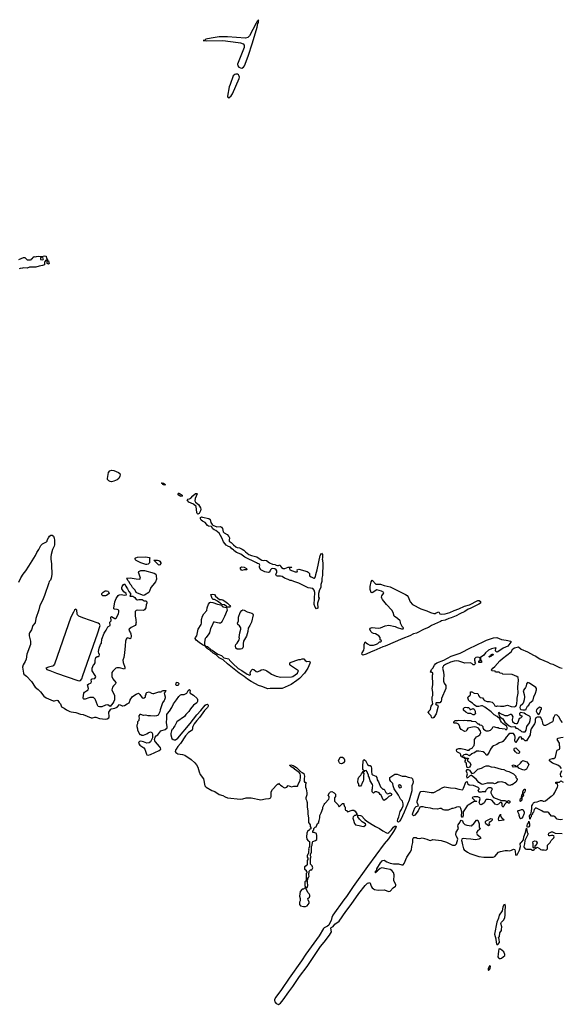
# Model space of a CAD drawing. Header units: inches. Extents: x 2386215 to 2556187, y 580866 to 760840.
# Tile 151 of 203: x 2474864 to 2483998, y 684868 to 701459. Entities that reach past the tile are written whole.
import ezdxf

# ---------------------------------------------------------------- set-up
doc = ezdxf.new("R2010")
doc.units = ezdxf.units.IN
doc.header["$MEASUREMENT"] = 0
for name, color, linetype in [('C4678', 7, 'Continuous'), ('C4679', 7, 'Continuous'), ('C4688', 7, 'Continuous'), ('C4689', 7, 'Continuous'), ('C4770', 7, 'Continuous')]:
    doc.layers.add(name, color=color, linetype=linetype)

msp = doc.modelspace()

# ---------------------------------------------------------------- linework, layer by layer
at = {"layer": 'C4678', "color": 5, "elevation": 20}
for points in [[(2475387, 690000), (2475430, 689983), (2475450, 689981), (2475490, 689995), (2475509, 689989), (2475530, 689954), (2475553, 689930), (2475570, 689883), (2475617, 689857), (2475653, 689830), (2475710, 689801), (2475730, 689794), (2475810, 689783), (2475890, 689760), (2475934, 689754), (2476070, 689694), (2476090, 689694), (2476130, 689707), (2476150, 689707), (2476210, 689682), (2476310, 689675), (2476340, 689680), (2476367, 689693), (2476375, 689715), (2476370, 689790), (2476401, 689839), (2476412, 689848), (2476470, 689860), (2476506, 689874), (2476550, 689918), (2476570, 689911), (2476590, 689896), (2476603, 689897), (2476630, 689905), (2476678, 689930), (2476708, 689950), (2476725, 689995), (2476728, 690000)], [(2476462, 690000), (2476452, 689968), (2476438, 689942), (2476390, 689888), (2476350, 689916), (2476310, 689910), (2476250, 689882), (2476210, 689879), (2476190, 689887), (2476174, 689910), (2476142, 690000)], [(2477304, 690000), (2477299, 689990), (2477273, 689947), (2477232, 689830), (2477226, 689794), (2477197, 689743), (2477187, 689733), (2477173, 689727), (2477134, 689726), (2477068, 689732), (2477030, 689729), (2476990, 689739), (2476950, 689737), (2476910, 689749), (2476891, 689749), (2476871, 689730), (2476871, 689710), (2476878, 689690), (2476872, 689670), (2476872, 689648), (2476854, 689630), (2476853, 689593), (2476842, 689570), (2476842, 689550), (2476852, 689510), (2476852, 689490), (2476890, 689414), (2476910, 689414), (2476924, 689404), (2476950, 689402), (2477010, 689425), (2477030, 689442), (2477070, 689458), (2477091, 689451), (2477104, 689424), (2477106, 689370), (2477102, 689358), (2477070, 689290), (2477050, 689276), (2477010, 689268), (2476950, 689291), (2476910, 689300), (2476884, 689296), (2476874, 689286), (2476870, 689270), (2476877, 689250), (2476890, 689235), (2476959, 689190), (2476974, 689170), (2477002, 689082), (2477010, 689071), (2477030, 689065), (2477070, 689076), (2477215, 689145), (2477242, 689170), (2477239, 689190), (2477225, 689210), (2477153, 689290), (2477143, 689310), (2477139, 689330), (2477148, 689370), (2477164, 689390), (2477192, 689410), (2477244, 689476), (2477320, 689500), (2477353, 689527), (2477353, 689547), (2477338, 689610), (2477346, 689690), (2477345, 689750), (2477356, 689770), (2477393, 689807), (2477433, 689867), (2477459, 689930), (2477508, 690000)], [(2477865, 690000), (2477865, 689970), (2477853, 689947), (2477797, 689910), (2477745, 689850), (2477716, 689804), (2477666, 689754), (2477641, 689719), (2477516, 689630), (2477481, 689559), (2477459, 689530), (2477451, 689510), (2477438, 689502), (2477424, 689476), (2477413, 689430), (2477414, 689410), (2477433, 689350), (2477450, 689330), (2477470, 689324), (2477490, 689327), (2477530, 689352), (2477739, 689601), (2477850, 689745), (2477919, 689821), (2477990, 689907), (2478010, 689923), (2478030, 689926), (2478039, 689919), (2478044, 689910), (2478044, 689890), (2478030, 689870), (2477981, 689819), (2477897, 689703), (2477849, 689651), (2477806, 689594), (2477784, 689550), (2477779, 689530), (2477781, 689510), (2477771, 689490), (2477710, 689447), (2477660, 689390), (2477577, 689263), (2477530, 689210), (2477502, 689170), (2477492, 689150), (2477489, 689130), (2477499, 689110), (2477531, 689090), (2477610, 689078), (2477650, 689064), (2477756, 688996), (2477820, 688940), (2477845, 688905), (2477866, 688866), (2477890, 688785), (2477910, 688742), (2477962, 688670), (2477987, 688550), (2478008, 688530), (2478107, 688470), (2478155, 688455), (2478230, 688406), (2478290, 688387), (2478330, 688364), (2478370, 688349), (2478590, 688326), (2478629, 688330), (2478685, 688345), (2478770, 688348), (2478930, 688313), (2479010, 688332), (2479070, 688338), (2479098, 688350), (2479108, 688370), (2479108, 688450), (2479128, 688490), (2479207, 688573), (2479222, 688578), (2479230, 688594), (2479238, 688578), (2479250, 688574), (2479260, 688560), (2479290, 688542), (2479306, 688526), (2479330, 688518), (2479350, 688521), (2479368, 688530), (2479390, 688554), (2479450, 688531), (2479490, 688545), (2479550, 688542), (2479555, 688550), (2479560, 688580), (2479583, 688617), (2479593, 688647), (2479601, 688690), (2479600, 688730), (2479593, 688753), (2479577, 688777), (2479501, 688830), (2479497, 688837), (2479444, 688870), (2479422, 688890), (2479422, 688898), (2479438, 688902), (2479474, 688894), (2479530, 688861), (2479605, 688785), (2479630, 688776), (2479655, 688755), (2479667, 688710), (2479661, 688670), (2479664, 688624), (2479670, 688614), (2479690, 688614), (2479692, 688610), (2479692, 688588), (2479682, 688570), (2479682, 688530), (2479697, 688497), (2479705, 688430), (2479704, 688396), (2479692, 688350), (2479692, 688330), (2479702, 688310), (2479704, 688284), (2479712, 688270), (2479712, 688190), (2479722, 688130), (2479722, 688070), (2479734, 688010), (2479734, 687930), (2479752, 687912), (2479762, 687890), (2479762, 687862), (2479774, 687850), (2479773, 687827), (2479758, 687822), (2479754, 687810), (2479720, 687780), (2479711, 687769), (2479706, 687750), (2479703, 687690), (2479706, 687650), (2479730, 687622), (2479754, 687610), (2479754, 687530), (2479744, 687516), (2479734, 687490), (2479742, 687470), (2479734, 687450), (2479734, 687410), (2479724, 687396), (2479714, 687370), (2479714, 687350), (2479722, 687330), (2479722, 687310), (2479714, 687290), (2479714, 687226), (2479710, 687226), (2479697, 687203), (2479670, 687186), (2479665, 687165), (2479666, 687146), (2479694, 687130), (2479694, 687110), (2479714, 687090), (2479694, 687070), (2479694, 686970), (2479698, 686958), (2479710, 686954), (2479726, 686970), (2479726, 686990), (2479736, 687004), (2479746, 687030), (2479738, 687050), (2479738, 687070), (2479746, 687090), (2479747, 687113), (2479768, 687132), (2479790, 687134), (2479809, 687170), (2479799, 687199), (2479766, 687230), (2479766, 687330), (2479778, 687350), (2479766, 687370), (2479766, 687390), (2479776, 687404), (2479786, 687430), (2479786, 687530), (2479798, 687550), (2479800, 687600), (2479807, 687613), (2479853, 687627), (2479873, 687647), (2479877, 687663), (2479877, 687710), (2479870, 687746), (2479830, 687766), (2479810, 687766), (2479806, 687770), (2479806, 687790), (2479826, 687810), (2479826, 687830), (2479850, 687854), (2479862, 687858), (2479887, 687913), (2479907, 687933), (2479907, 687947), (2479916, 687964), (2479918, 687990), (2479926, 688010), (2479928, 688050), (2479950, 688094), (2479978, 688170), (2479978, 688190), (2480000, 688234)], [(2480000, 686156), (2479990, 686148), (2479917, 686023), (2479690, 685711), (2479619, 685601), (2479408, 685310), (2479280, 685120), (2479185, 684990), (2479163, 684950), (2479160, 684930), (2479165, 684910), (2479190, 684884), (2479217, 684870), (2479230, 684868), (2479265, 684890), (2479310, 684943), (2479401, 685079), (2479470, 685170), (2479583, 685337), (2479712, 685508), (2479940, 685840), (2480000, 685917)]]:
    msp.add_lwpolyline(points, dxfattribs=at)
for points in [[(2479710, 686946), (2479690, 686946), (2479674, 686930), (2479674, 686870), (2479682, 686842), (2479690, 686834), (2479710, 686834), (2479726, 686870), (2479726, 686890), (2479718, 686910), (2479716, 686936)], [(2479690, 686826), (2479670, 686826), (2479652, 686808), (2479630, 686808), (2479596, 686770), (2479583, 686690), (2479592, 686650), (2479592, 686610), (2479582, 686590), (2479582, 686550), (2479602, 686530), (2479650, 686515), (2479683, 686517), (2479710, 686525), (2479748, 686570), (2479748, 686590), (2479728, 686630), (2479726, 686650), (2479750, 686674), (2479758, 686690), (2479758, 686710), (2479748, 686728), (2479728, 686748), (2479698, 686810), (2479698, 686818)]]:
    msp.add_lwpolyline(points, close=True, dxfattribs=at)
at = {"layer": 'C4679', "color": 5, "elevation": 20}
for points in [[(2474850, 697421), (2474930, 697451), (2474950, 697451), (2474993, 697413), (2475047, 697413), (2475062, 697418), (2475066, 697430), (2475082, 697438), (2475086, 697450), (2475106, 697470), (2475138, 697462), (2475150, 697471), (2475190, 697474), (2475230, 697471), (2475290, 697478), (2475310, 697472), (2475314, 697434), (2475330, 697432), (2475338, 697398), (2475350, 697394), (2475357, 697370), (2475361, 697350), (2475350, 697341), (2475326, 697350), (2475326, 697390), (2475322, 697402), (2475310, 697406), (2475298, 697402), (2475293, 697387), (2475282, 697378), (2475282, 697330), (2475250, 697315), (2475193, 697307), (2475134, 697290), (2475030, 697290), (2474990, 697270), (2474930, 697276), (2474910, 697270), (2474870, 697269), (2474856, 697264)], [(2474850, 691984), (2474884, 692056), (2474922, 692118), (2474970, 692170), (2475021, 692250), (2475044, 692296), (2475130, 692430), (2475156, 692484), (2475190, 692530), (2475221, 692599), (2475250, 692627), (2475317, 692663), (2475327, 692673), (2475330, 692691), (2475350, 692731), (2475370, 692757), (2475390, 692771), (2475411, 692771), (2475434, 692754), (2475445, 692725), (2475450, 692690), (2475449, 692610), (2475447, 692590), (2475420, 692530), (2475397, 692450), (2475391, 692410), (2475390, 692370), (2475400, 692290), (2475403, 692210), (2475409, 692170), (2475407, 692113), (2475397, 692050), (2475384, 692016), (2475363, 691990), (2475354, 691970), (2475284, 691756), (2475248, 691672), (2475204, 691590), (2475186, 691514), (2475135, 691370), (2475123, 691297), (2475087, 691250), (2475061, 691179), (2475030, 691130), (2475024, 691110), (2475025, 691075), (2475046, 690990), (2475044, 690930), (2474985, 690770), (2474975, 690685), (2474957, 690643), (2474923, 690590), (2474913, 690550), (2474928, 690450), (2474937, 690430), (2474977, 690397), (2475066, 690306), (2475127, 690210), (2475174, 690174), (2475213, 690133), (2475270, 690058), (2475310, 690030), (2475387, 690000)], [(2476142, 690000), (2476138, 690010), (2476110, 690037), (2476050, 690036), (2476028, 690032), (2475970, 690010), (2475946, 690010), (2475938, 690018), (2475937, 690030), (2475946, 690110), (2475958, 690130), (2475992, 690148), (2476021, 690170), (2476026, 690190), (2476008, 690250), (2476029, 690270), (2476061, 690279), (2476072, 690288), (2476076, 690310), (2476069, 690331), (2476074, 690346), (2476087, 690353), (2476130, 690361), (2476145, 690375), (2476149, 690390), (2476139, 690410), (2476088, 690490), (2476084, 690510), (2476088, 690530), (2476110, 690586), (2476123, 690597), (2476138, 690622), (2476136, 690670), (2476150, 690711), (2476170, 690727), (2476193, 690727), (2476207, 690733), (2476208, 690770), (2476201, 690781), (2476196, 690816), (2476203, 690870), (2476226, 690930), (2476245, 690955), (2476250, 691021), (2476290, 691124), (2476322, 691170), (2476350, 691231), (2476388, 691250), (2476389, 691270), (2476382, 691298), (2476386, 691310), (2476408, 691330), (2476399, 691390), (2476410, 691405), (2476467, 691367), (2476486, 691370), (2476499, 691381), (2476530, 691454), (2476536, 691476), (2476538, 691510), (2476510, 691522), (2476466, 691526), (2476454, 691534), (2476450, 691546), (2476470, 691650), (2476490, 691704), (2476523, 691757), (2476542, 691770), (2476573, 691773), (2476630, 691761), (2476668, 691770), (2476662, 691790), (2476621, 691821), (2476597, 691850), (2476589, 691870), (2476586, 691890), (2476593, 691910), (2476610, 691938), (2476630, 691952), (2476656, 691916), (2476670, 691885), (2476685, 691870), (2476706, 691826), (2476734, 691790), (2476734, 691770), (2476722, 691750), (2476730, 691745), (2476770, 691745), (2476804, 691724), (2476830, 691691), (2476844, 691684), (2476850, 691682), (2476872, 691692), (2476932, 691692), (2476966, 691666), (2476990, 691665), (2477010, 691651), (2477011, 691630), (2477000, 691600), (2476990, 691549), (2476970, 691515), (2476950, 691506), (2476851, 691509), (2476830, 691502), (2476812, 691490), (2476811, 691410), (2476825, 691350), (2476822, 691330), (2476831, 691310), (2476822, 691290), (2476822, 691270), (2476812, 691250), (2476745, 691215), (2476711, 691190), (2476706, 691170), (2476731, 691130), (2476738, 691110), (2476742, 691070), (2476740, 691040), (2476730, 691028), (2476690, 691042), (2476670, 691038), (2476658, 691022), (2476651, 690990), (2476646, 690910), (2476631, 690790), (2476619, 690710), (2476605, 690670), (2476610, 690630), (2476640, 690550), (2476639, 690530), (2476630, 690517), (2476550, 690537), (2476502, 690538), (2476488, 690532), (2476437, 690483), (2476421, 690459), (2476417, 690390), (2476435, 690355), (2476485, 690290), (2476478, 690270), (2476446, 690234), (2476431, 690210), (2476419, 690170), (2476466, 690070), (2476465, 690010), (2476462, 690000)], [(2476728, 690000), (2476766, 690054), (2476830, 690096), (2476870, 690112), (2476891, 690091), (2476930, 690034), (2476950, 690025), (2476966, 690030), (2476986, 690050), (2476986, 690070), (2476998, 690090), (2476998, 690110), (2477010, 690122), (2477050, 690132), (2477090, 690111), (2477110, 690105), (2477125, 690105), (2477209, 690131), (2477247, 690133), (2477262, 690138), (2477266, 690150), (2477283, 690157), (2477330, 690154), (2477332, 690150), (2477318, 690142), (2477318, 690130), (2477302, 690110), (2477319, 690050), (2477317, 690030), (2477304, 690000)], [(2477508, 690000), (2477546, 690054), (2477577, 690083), (2477592, 690088), (2477638, 690090), (2477682, 690110), (2477703, 690157), (2477730, 690172), (2477734, 690170), (2477742, 690150), (2477732, 690130), (2477742, 690110), (2477798, 690078), (2477860, 690020), (2477865, 690005), (2477865, 690000)]]:
    msp.add_lwpolyline(points, dxfattribs=at)
at = {"layer": 'C4679', "color": 5}
for points, elevation in [([(2475230, 697466), (2475214, 697450), (2475218, 697418), (2475250, 697414), (2475262, 697418), (2475266, 697430), (2475262, 697442), (2475247, 697447)], 20), ([(2476410, 693674), (2476390, 693677), (2476367, 693687), (2476347, 693710), (2476343, 693730), (2476360, 693830), (2476383, 693857), (2476410, 693868), (2476450, 693861), (2476532, 693832), (2476555, 693810), (2476559, 693790), (2476555, 693770), (2476534, 693726), (2476510, 693707), (2476450, 693685)], 20), ([(2477310, 693615), (2477290, 693624), (2477281, 693630), (2477279, 693639), (2477258, 693650), (2477265, 693655), (2477290, 693650), (2477321, 693630), (2477319, 693621)], 20), ([(2477590, 693427), (2477570, 693433), (2477547, 693450), (2477534, 693470), (2477541, 693479), (2477550, 693481), (2477570, 693472), (2477603, 693450), (2477602, 693430)], 20), ([(2477870, 693126), (2477859, 693139), (2477854, 693154), (2477838, 693258), (2477795, 693295), (2477718, 693330), (2477700, 693350), (2477689, 693370), (2477701, 693379), (2477730, 693384), (2477750, 693396), (2477785, 693435), (2477830, 693476), (2477837, 693477), (2477850, 693478), (2477856, 693470), (2477825, 693390), (2477819, 693350), (2477830, 693330), (2477878, 693290), (2477915, 693235), (2477921, 693210), (2477916, 693184), (2477890, 693136)], 20), ([(2478190, 692912), (2478250, 692918), (2478270, 692908), (2478286, 692886), (2478295, 692830), (2478310, 692812), (2478365, 692785), (2478394, 692750), (2478402, 692730), (2478396, 692690), (2478399, 692670), (2478432, 692652), (2478469, 692609), (2478510, 692579), (2478532, 692568), (2478570, 692561), (2478619, 692539), (2478642, 692522), (2478671, 692490), (2478727, 692450), (2478771, 692430), (2478866, 692406), (2478886, 692390), (2478950, 692355), (2478970, 692349), (2478995, 692355), (2479025, 692345), (2479076, 692310), (2479130, 692283), (2479177, 692277), (2479182, 692270), (2479210, 692262), (2479230, 692262), (2479250, 692272), (2479261, 692250), (2479279, 692230), (2479310, 692210), (2479338, 692210), (2479392, 692232), (2479448, 692232), (2479454, 692230), (2479450, 692226), (2479418, 692222), (2479414, 692210), (2479418, 692190), (2479510, 692156), (2479542, 692158), (2479548, 692170), (2479546, 692190), (2479570, 692199), (2479710, 692161), (2479731, 692150), (2479751, 692130), (2479751, 692090), (2479781, 692070), (2479825, 692050), (2479834, 692050), (2479855, 692070), (2479856, 692110), (2479881, 692190), (2479929, 692429), (2479953, 692473), (2479972, 692450), (2479972, 692392), (2479965, 692370), (2479972, 692350), (2479974, 692290), (2479972, 692092), (2479958, 692050), (2479958, 691990), (2479944, 691944), (2479942, 691890), (2479918, 691850), (2479905, 691790), (2479905, 691730), (2479914, 691710), (2479886, 691630), (2479890, 691546), (2479882, 691538), (2479870, 691535), (2479850, 691559), (2479830, 691608), (2479841, 691810), (2479830, 691848), (2479810, 691875), (2479730, 691884), (2479570, 691964), (2479486, 691990), (2479450, 692009), (2479426, 692010), (2479390, 692024), (2479328, 692050), (2479290, 692075), (2479263, 692083), (2479210, 692084), (2479198, 692090), (2479182, 692110), (2479203, 692150), (2479199, 692170), (2479190, 692190), (2479165, 692205), (2479130, 692210), (2479113, 692207), (2479093, 692190), (2479086, 692170), (2479071, 692149), (2479055, 692145), (2478998, 692158), (2478930, 692188), (2478909, 692229), (2478908, 692250), (2478915, 692270), (2478902, 692290), (2478877, 692297), (2478859, 692310), (2478663, 692403), (2478592, 692452), (2478520, 692480), (2478477, 692517), (2478470, 692529), (2478444, 692544), (2478418, 692570), (2478383, 692583), (2478345, 692605), (2478302, 692662), (2478276, 692730), (2478226, 692810), (2478172, 692850), (2478144, 692864), (2478122, 692882), (2478097, 692917), (2478050, 692924), (2478034, 692934), (2477990, 692985), (2477947, 693007), (2477926, 693026), (2477911, 693050), (2477912, 693070), (2477930, 693081), (2477950, 693079), (2478052, 693052), (2478075, 693035), (2478089, 692989), (2478110, 692951), (2478120, 692940)], 20), ([(2476990, 692278), (2476909, 692309), (2476830, 692349), (2476809, 692370), (2476821, 692390), (2476850, 692404), (2476990, 692406), (2477050, 692396), (2477058, 692390), (2477054, 692374), (2477054, 692310), (2477030, 692286), (2477010, 692278)], 20), ([(2477210, 692269), (2477126, 692350), (2477146, 692354), (2477190, 692352), (2477210, 692348), (2477230, 692336), (2477245, 692310), (2477243, 692297), (2477230, 692274)], 20), ([(2476950, 691758), (2476850, 691795), (2476829, 691809), (2476810, 691846), (2476766, 691890), (2476750, 691926), (2476727, 691947), (2476710, 691986), (2476687, 692007), (2476678, 692038), (2476666, 692050), (2476726, 692054), (2476830, 692036), (2476890, 692032), (2476899, 692050), (2476869, 692150), (2476876, 692164), (2476910, 692178), (2476970, 692176), (2477134, 692134), (2477158, 692118), (2477168, 692090), (2477169, 692030), (2477153, 691987), (2477111, 691929), (2477077, 691890), (2477054, 691830), (2477040, 691810), (2476970, 691764)], 20), ([(2478610, 692178), (2478590, 692206), (2478588, 692230), (2478610, 692238), (2478650, 692232), (2478692, 692210), (2478694, 692190), (2478690, 692188), (2478650, 692188)], 20), ([(2476310, 691749), (2476266, 691750), (2476248, 691770), (2476248, 691790), (2476270, 691812), (2476290, 691822), (2476304, 691836), (2476330, 691838), (2476350, 691831), (2476361, 691821), (2476371, 691789), (2476330, 691755)], 20), ([(2478390, 691558), (2478362, 691562), (2478354, 691574), (2478317, 691597), (2478266, 691606), (2478268, 691610), (2478248, 691630), (2478203, 691663), (2478150, 691689), (2478126, 691690), (2478110, 691706), (2478089, 691771), (2478110, 691781), (2478150, 691771), (2478165, 691745), (2478232, 691692), (2478270, 691691), (2478290, 691686), (2478344, 691644), (2478371, 691630), (2478411, 691590), (2478418, 691570), (2478410, 691562)], 20), ([(2475810, 691526), (2475790, 691507), (2475770, 691478), (2475726, 691394), (2475450, 690600), (2475430, 690572), (2475416, 690564), (2475350, 690550), (2475307, 690530), (2475322, 690510), (2475375, 690495), (2475487, 690447), (2475844, 690324), (2475870, 690318), (2475890, 690322), (2475910, 690350), (2475932, 690408), (2476176, 691110), (2476219, 691250), (2476213, 691273), (2476190, 691290), (2475930, 691379), (2475860, 691410), (2475841, 691430), (2475834, 691450), (2475828, 691508)], 40), ([(2478230, 691293), (2478150, 691310), (2478135, 691305), (2478125, 691295), (2478110, 691250), (2478080, 691200), (2478065, 691130), (2478056, 691110), (2478008, 691052), (2477995, 691030), (2477979, 690970), (2477983, 690923), (2477998, 690910), (2478000, 690900), (2477990, 690902), (2477975, 690915), (2477970, 690913), (2477950, 690923), (2477890, 690964), (2477843, 691003), (2477821, 691030), (2477829, 691050), (2477850, 691075), (2477875, 691190), (2477924, 691270), (2477930, 691290), (2477929, 691350), (2477950, 691407), (2477971, 691450), (2478018, 691502), (2478024, 691550), (2478050, 691611), (2478070, 691641), (2478090, 691647), (2478119, 691641), (2478202, 691610), (2478258, 691598), (2478262, 691590), (2478281, 691581), (2478290, 691568), (2478354, 691554), (2478362, 691510), (2478318, 691402), (2478278, 691322), (2478260, 691300), (2478250, 691293)], 20), ([(2478590, 690854), (2478530, 690855), (2478508, 690870), (2478502, 690910), (2478508, 690930), (2478530, 690952), (2478563, 691010), (2478569, 691030), (2478567, 691050), (2478578, 691130), (2478596, 691190), (2478592, 691212), (2478570, 691243), (2478546, 691266), (2478538, 691290), (2478552, 691330), (2478557, 691390), (2478583, 691470), (2478610, 691506), (2478630, 691516), (2478650, 691512), (2478701, 691481), (2478780, 691460), (2478794, 691450), (2478799, 691430), (2478771, 691310), (2478743, 691250), (2478715, 691205), (2478710, 691150), (2478690, 691070), (2478639, 690990), (2478632, 690950), (2478635, 690890), (2478627, 690873), (2478610, 690859)], 20), ([(2478747, 690413), (2478755, 690425), (2478750, 690454), (2478770, 690494), (2478790, 690514), (2478814, 690510), (2478850, 690474), (2478870, 690472), (2478913, 690487), (2478938, 690502), (2478970, 690511), (2479010, 690501), (2479032, 690490), (2479090, 690451), (2479112, 690430), (2479190, 690396), (2479270, 690383), (2479450, 690386), (2479470, 690391), (2479549, 690450), (2479558, 690482), (2479566, 690490), (2479530, 690508), (2479430, 690578), (2479422, 690590), (2479418, 690610), (2479428, 690630), (2479570, 690678), (2479600, 690680), (2479630, 690691), (2479654, 690690), (2479680, 690660), (2479706, 690646), (2479754, 690650), (2479761, 690630), (2479757, 690610), (2479724, 690530), (2479667, 690450), (2479582, 690358), (2479538, 690322), (2479442, 690258), (2479290, 690189), (2479090, 690189), (2479050, 690184), (2478950, 690224), (2478890, 690240), (2478841, 690270), (2478766, 690306), (2478705, 690345), (2478651, 690391), (2478566, 690446), (2478367, 690607), (2478295, 690675), (2478230, 690709), (2478176, 690756), (2478130, 690783), (2478075, 690830), (2478075, 690835), (2478050, 690847), (2478019, 690870), (2478017, 690877), (2477999, 690890), (2478000, 690900), (2478030, 690895), (2478085, 690850), (2478085, 690845), (2478110, 690835), (2478150, 690810), (2478207, 690767), (2478270, 690747), (2478307, 690707), (2478390, 690692), (2478405, 690670), (2478461, 690610), (2478549, 690529), (2478613, 690493), (2478701, 690430)], 20), ([(2477510, 690242), (2477498, 690250), (2477510, 690294), (2477534, 690290), (2477550, 690274), (2477542, 690250), (2477530, 690242)], 20)]:
    msp.add_lwpolyline(points, close=True, dxfattribs=dict(at, elevation=elevation))
at = {"layer": 'C4688', "color": 5, "elevation": 20}
for points in [[(2481975, 690000), (2481970, 689978), (2481951, 689950), (2481890, 689946), (2481874, 689930), (2481890, 689914), (2481913, 689913), (2481922, 689890), (2481890, 689763), (2481850, 689701), (2481830, 689689), (2481816, 689696), (2481810, 689706), (2481806, 689730), (2481766, 689770), (2481762, 689782), (2481746, 689790), (2481762, 689798), (2481766, 689810), (2481790, 689834), (2481806, 689890), (2481829, 689931), (2481821, 690000)], [(2484018, 689618), (2483988, 689650), (2483955, 689715), (2483930, 689738), (2483910, 689748), (2483890, 689738), (2483870, 689708), (2483863, 689690), (2483859, 689650), (2483851, 689629), (2483730, 689566), (2483710, 689566), (2483690, 689586), (2483689, 689610), (2483677, 689657), (2483648, 689708), (2483592, 689708), (2483570, 689698), (2483558, 689670), (2483555, 689625), (2483546, 689594), (2483490, 689510), (2483479, 689470), (2483473, 689407), (2483410, 689309), (2483386, 689310), (2483350, 689346), (2483338, 689342), (2483330, 689328), (2483327, 689367), (2483310, 689378), (2483290, 689368), (2483230, 689282), (2483224, 689284), (2483218, 689290), (2483215, 689310), (2483221, 689370), (2483217, 689397), (2483193, 689433), (2483146, 689434), (2483130, 689430), (2483107, 689413), (2483069, 689371), (2483050, 689339), (2483010, 689295), (2482994, 689286), (2482950, 689273), (2482910, 689244), (2482855, 689225), (2482830, 689209), (2482803, 689170), (2482781, 689119), (2482750, 689066), (2482730, 689068), (2482724, 689084), (2482705, 689105), (2482680, 689120), (2482610, 689136), (2482570, 689132), (2482535, 689105), (2482510, 689100), (2482491, 689090), (2482450, 689058), (2482410, 689078), (2482376, 689076), (2482354, 689070), (2482334, 689050), (2482338, 689038), (2482372, 689032), (2482378, 689018), (2482390, 689014), (2482430, 689014), (2482433, 689007), (2482418, 689002), (2482414, 688970), (2482451, 688951), (2482472, 688912), (2482466, 688890), (2482450, 688864), (2482430, 688852), (2482416, 688856), (2482406, 688866), (2482400, 688920), (2482395, 688935), (2482378, 688950), (2482378, 688970), (2482386, 688990), (2482382, 689002), (2482366, 689010), (2482362, 689022), (2482326, 689030), (2482322, 689042), (2482306, 689050), (2482306, 689070), (2482295, 689095), (2482250, 689118), (2482238, 689130), (2482228, 689150), (2482238, 689170), (2482270, 689178), (2482310, 689178), (2482384, 689164), (2482413, 689153), (2482447, 689153), (2482455, 689165), (2482498, 689190), (2482509, 689211), (2482528, 689230), (2482535, 689270), (2482535, 689330), (2482566, 689374), (2482590, 689385), (2482622, 689410), (2482642, 689450), (2482638, 689470), (2482600, 689520), (2482589, 689529), (2482560, 689540), (2482530, 689542), (2482470, 689535), (2482421, 689519), (2482404, 689496), (2482391, 689469), (2482370, 689468), (2482310, 689498), (2482289, 689530), (2482288, 689550), (2482266, 689590), (2482230, 689608), (2482190, 689608), (2482186, 689610), (2482186, 689630), (2482210, 689651), (2482250, 689651), (2482270, 689656), (2482350, 689651), (2482370, 689658), (2482410, 689652), (2482470, 689652), (2482490, 689642), (2482550, 689634), (2482590, 689594), (2482610, 689594), (2482618, 689578), (2482650, 689574), (2482674, 689550), (2482674, 689530), (2482685, 689505), (2482714, 689490), (2482730, 689474), (2482770, 689474), (2482806, 689490), (2482830, 689514), (2482849, 689551), (2482910, 689531), (2482931, 689531), (2482950, 689522), (2483052, 689512), (2483058, 689498), (2483070, 689494), (2483086, 689510), (2483086, 689530), (2483075, 689555), (2483054, 689574), (2483010, 689602), (2482990, 689622), (2482970, 689650), (2482959, 689679), (2482918, 689718), (2482868, 689748), (2482817, 689797), (2482710, 689876), (2482670, 689899), (2482650, 689899), (2482610, 689884), (2482569, 689889), (2482530, 689915), (2482503, 689943), (2482458, 689970), (2482435, 689995), (2482433, 690000)], [(2482694, 690000), (2482702, 689990), (2482750, 689972), (2482790, 689971), (2482830, 689958), (2482862, 689930), (2482878, 689898), (2482893, 689893), (2482910, 689892), (2482930, 689898), (2482970, 689891), (2483030, 689891), (2483090, 689911), (2483150, 689885), (2483210, 689883), (2483230, 689891), (2483242, 689910), (2483248, 689932), (2483252, 690000)], [(2483369, 690000), (2483362, 689958), (2483348, 689932), (2483307, 689893), (2483301, 689870), (2483306, 689846), (2483318, 689838), (2483350, 689831), (2483390, 689832), (2483406, 689834), (2483406, 689846), (2483428, 689890), (2483449, 689911), (2483469, 689950), (2483519, 689990), (2483522, 690000)], [(2484000, 688840), (2483979, 688870), (2483939, 688899), (2483849, 688929), (2483798, 688970), (2483798, 688990), (2483810, 688998), (2483850, 689011), (2483870, 689012), (2483898, 689030), (2483920, 689140), (2483926, 689150), (2483966, 689170), (2483976, 689184), (2483975, 689215), (2483968, 689230), (2483968, 689270), (2483929, 689330), (2483938, 689350), (2483945, 689355), (2483990, 689366), (2484030, 689367)], [(2484010, 688698), (2483990, 688706), (2483989, 688709), (2483985, 688750), (2484005, 688810)], [(2484016, 687984), (2483982, 687978), (2483950, 687981), (2483930, 687989), (2483890, 688033), (2483870, 688039), (2483830, 688039), (2483790, 688095), (2483770, 688104), (2483710, 688104), (2483690, 688109), (2483669, 688129), (2483570, 688178), (2483542, 688150), (2483530, 688106), (2483513, 688087), (2483512, 688070), (2483492, 688050), (2483490, 688026), (2483472, 688008), (2483472, 687992), (2483467, 687987), (2483462, 688050), (2483470, 688062), (2483476, 688064), (2483489, 688091), (2483501, 688170), (2483503, 688210), (2483510, 688232), (2483530, 688262), (2483550, 688272), (2483590, 688278), (2483650, 688302), (2483670, 688302), (2483693, 688293), (2483710, 688292), (2483730, 688298), (2483826, 688374), (2483850, 688386), (2483873, 688410), (2483890, 688438), (2483910, 688490), (2483934, 688530), (2483939, 688550), (2483936, 688576), (2483928, 688588), (2483906, 688590), (2483908, 688612), (2483967, 688613), (2483990, 688634), (2484030, 688611)], [(2480000, 688234), (2480008, 688250), (2480076, 688324), (2480086, 688350), (2480086, 688370), (2480066, 688390), (2480090, 688434), (2480106, 688450), (2480130, 688452), (2480170, 688432), (2480192, 688410), (2480192, 688368), (2480174, 688350), (2480174, 688290), (2480230, 688234), (2480250, 688194), (2480310, 688254), (2480330, 688254), (2480333, 688233), (2480344, 688204), (2480354, 688190), (2480354, 688150), (2480358, 688138), (2480373, 688133), (2480390, 688114), (2480470, 688139), (2480498, 688138), (2480521, 688121), (2480554, 688066), (2480528, 688052), (2480510, 688049), (2480490, 688029), (2480485, 688005), (2480486, 687986), (2480510, 687914), (2480530, 687892), (2480590, 687882), (2480632, 687868), (2480670, 687863), (2480699, 687890), (2480695, 687910), (2480642, 687942), (2480595, 687990), (2480568, 688030), (2480566, 688054), (2480570, 688054), (2480610, 688052), (2480630, 688045), (2480683, 687983), (2480717, 687957), (2480810, 687901), (2480864, 687864), (2480933, 687833), (2480986, 687790), (2481050, 687757), (2481070, 687753), (2481090, 687761), (2481134, 687806), (2481170, 687855), (2481190, 687871), (2481211, 687871), (2481210, 687850), (2481170, 687783), (2481082, 687658), (2481010, 687570), (2480730, 687190), (2480490, 686854), (2480376, 686684), (2480330, 686627), (2480148, 686370), (2480130, 686330), (2480119, 686281), (2480087, 686230), (2480076, 686204), (2480055, 686185), (2480010, 686165), (2480000, 686156)], [(2480000, 685917), (2480090, 686034), (2480125, 686090), (2480111, 686150), (2480117, 686163), (2480150, 686177), (2480181, 686219), (2480250, 686272), (2480365, 686435), (2480452, 686548), (2480582, 686738), (2480689, 686871), (2480730, 686907), (2480750, 686918), (2480770, 686919), (2480797, 686850), (2480810, 686830), (2480830, 686813), (2480850, 686802), (2480910, 686790), (2481010, 686800), (2481090, 686772), (2481110, 686776), (2481160, 686830), (2481200, 686860), (2481207, 686870), (2481209, 686890), (2481176, 686950), (2481180, 687050), (2481166, 687090), (2481142, 687122), (2481110, 687138), (2481050, 687153), (2480970, 687166), (2480944, 687156), (2480910, 687128), (2480898, 687122), (2480890, 687109), (2480876, 687104), (2480870, 687082), (2480862, 687082), (2480867, 687110), (2480882, 687118), (2480888, 687150), (2480948, 687252), (2480976, 687284), (2480990, 687294), (2481010, 687299), (2481055, 687270), (2481110, 687248), (2481170, 687237), (2481253, 687233), (2481310, 687216), (2481330, 687217), (2481350, 687239), (2481394, 687350), (2481450, 687430), (2481470, 687470), (2481476, 687530), (2481494, 687594), (2481493, 687650), (2481501, 687670), (2481510, 687679), (2481550, 687677), (2481569, 687669), (2481610, 687662), (2481650, 687672), (2481733, 687653), (2481770, 687634), (2481790, 687631), (2481830, 687643), (2481970, 687626), (2482062, 687602), (2482165, 687550), (2482209, 687551), (2482230, 687571), (2482253, 687650), (2482249, 687670), (2482224, 687710), (2482219, 687730), (2482225, 687770), (2482263, 687830), (2482255, 687870), (2482258, 687890), (2482289, 687930), (2482294, 687946), (2482310, 687974), (2482330, 687962), (2482345, 687925), (2482370, 687898), (2482406, 687886), (2482486, 687874), (2482490, 687874), (2482498, 687890), (2482510, 687898), (2482570, 687971), (2482590, 687972), (2482614, 687910), (2482614, 687850), (2482634, 687830), (2482614, 687810), (2482590, 687798), (2482571, 687770), (2482567, 687750), (2482578, 687730), (2482632, 687690), (2482642, 687670), (2482607, 687653), (2482550, 687642), (2482473, 687653), (2482394, 687654), (2482350, 687660), (2482326, 687654), (2482321, 687650), (2482317, 687630), (2482320, 687610), (2482333, 687553), (2482350, 687490), (2482360, 687470), (2482416, 687430), (2482453, 687410), (2482610, 687360), (2482693, 687347), (2482850, 687347), (2482879, 687361), (2482941, 687430), (2482970, 687445), (2483050, 687461), (2483090, 687461), (2483130, 687454), (2483157, 687463), (2483190, 687485), (2483210, 687478), (2483213, 687473), (2483219, 687450), (2483223, 687390), (2483230, 687381), (2483253, 687387), (2483293, 687467), (2483310, 687530), (2483306, 687574), (2483315, 687590), (2483335, 687605), (2483359, 687641), (2483366, 687690), (2483396, 687764), (2483398, 687790), (2483410, 687834), (2483424, 687764), (2483431, 687751), (2483431, 687730), (2483382, 687630), (2483378, 687570), (2483367, 687530), (2483371, 687510), (2483387, 687490), (2483410, 687481), (2483485, 687485), (2483510, 687466), (2483530, 687465), (2483538, 687470), (2483546, 687490), (2483542, 687502), (2483526, 687510), (2483526, 687570), (2483518, 687590), (2483526, 687610), (2483550, 687622), (2483575, 687615), (2483592, 687590), (2483572, 687548), (2483558, 687542), (2483554, 687530), (2483558, 687498), (2483570, 687494), (2483590, 687514), (2483630, 687496), (2483650, 687478), (2483670, 687472), (2483710, 687474), (2483734, 687466), (2483746, 687470), (2483766, 687490), (2483766, 687550), (2483810, 687594), (2483828, 687630), (2483870, 687674), (2483878, 687690), (2483870, 687706), (2483855, 687715), (2483830, 687715), (2483810, 687708), (2483786, 687710), (2483782, 687730), (2483789, 687750), (2483810, 687766), (2483830, 687774), (2483850, 687774), (2483895, 687755), (2484010, 687747)]]:
    msp.add_lwpolyline(points, dxfattribs=at)
for points in [[(2482470, 689834), (2482509, 689851), (2482530, 689842), (2482546, 689810), (2482546, 689786), (2482551, 689770), (2482544, 689756), (2482530, 689748), (2482510, 689748), (2482470, 689768), (2482430, 689769), (2482389, 689789), (2482350, 689826), (2482350, 689854), (2482368, 689872), (2482390, 689878), (2482410, 689871), (2482431, 689871), (2482454, 689850), (2482458, 689838)], [(2483630, 689878), (2483590, 689842), (2483581, 689830), (2483576, 689810), (2483590, 689772), (2483610, 689754), (2483622, 689758), (2483648, 689810), (2483648, 689832), (2483662, 689838), (2483666, 689850), (2483662, 689862)], [(2483310, 689786), (2483294, 689770), (2483294, 689750), (2483313, 689733), (2483334, 689730), (2483334, 689710), (2483310, 689688), (2483290, 689686), (2483265, 689615), (2483246, 689594), (2483230, 689593), (2483210, 689599), (2483183, 689624), (2483175, 689665), (2483185, 689710), (2483170, 689742), (2483153, 689753), (2483134, 689750), (2483090, 689728), (2483050, 689729), (2482968, 689768), (2482950, 689786), (2482938, 689782), (2482934, 689770), (2482942, 689762), (2482951, 689730), (2482965, 689705), (2483010, 689676), (2483045, 689625), (2483121, 689561), (2483150, 689546), (2483212, 689552), (2483230, 689522), (2483250, 689522), (2483270, 689512), (2483290, 689492), (2483306, 689486), (2483327, 689467), (2483350, 689458), (2483390, 689462), (2483408, 689490), (2483415, 689550), (2483459, 689610), (2483472, 689648), (2483479, 689690), (2483473, 689710), (2483461, 689721), (2483395, 689755), (2483370, 689775)], [(2483270, 689093), (2483250, 689103), (2483225, 689125), (2483204, 689150), (2483204, 689170), (2483210, 689183), (2483230, 689188), (2483272, 689152), (2483291, 689130), (2483295, 689110), (2483290, 689102)], [(2480290, 688918), (2480270, 688926), (2480256, 688936), (2480238, 688970), (2480270, 689032), (2480310, 689034), (2480330, 689014), (2480342, 688990), (2480340, 688960), (2480324, 688936), (2480310, 688926)], [(2480990, 688494), (2481010, 688494), (2481038, 688438), (2481052, 688432), (2481058, 688418), (2481070, 688414), (2481110, 688431), (2481130, 688422), (2481142, 688410), (2481131, 688389), (2481090, 688368), (2481052, 688330), (2481010, 688302), (2480995, 688315), (2480958, 688390), (2480943, 688403), (2480926, 688430), (2480890, 688448), (2480853, 688447), (2480830, 688426), (2480806, 688450), (2480807, 688487), (2480815, 688505), (2480814, 688530), (2480819, 688550), (2480814, 688570), (2480775, 688635), (2480756, 688696), (2480746, 688710), (2480746, 688730), (2480728, 688768), (2480727, 688787), (2480710, 688806), (2480678, 688802), (2480672, 688788), (2480658, 688782), (2480654, 688770), (2480672, 688750), (2480662, 688730), (2480665, 688650), (2480658, 688630), (2480632, 688590), (2480630, 688566), (2480610, 688546), (2480590, 688546), (2480586, 688550), (2480586, 688570), (2480568, 688610), (2480575, 688670), (2480585, 688695), (2480618, 688730), (2480630, 688754), (2480647, 688773), (2480650, 688794), (2480662, 688798), (2480666, 688810), (2480649, 688829), (2480649, 688909), (2480656, 688936), (2480658, 688970), (2480670, 688992), (2480697, 688977), (2480732, 688912), (2480750, 688894), (2480774, 688890), (2480792, 688872), (2480798, 688850), (2480798, 688790), (2480804, 688744), (2480813, 688733), (2480830, 688732), (2480842, 688722), (2480871, 688710), (2480885, 688690), (2480891, 688650), (2480915, 688615), (2480950, 688534)], [(2483130, 688558), (2483100, 688560), (2483050, 688602), (2483010, 688614), (2482990, 688615), (2482950, 688614), (2482930, 688609), (2482907, 688593), (2482870, 688586), (2482850, 688592), (2482750, 688597), (2482670, 688573), (2482650, 688579), (2482608, 688608), (2482560, 688660), (2482482, 688722), (2482470, 688724), (2482450, 688715), (2482430, 688689), (2482415, 688685), (2482410, 688678), (2482407, 688710), (2482416, 688750), (2482400, 688790), (2482399, 688810), (2482410, 688823), (2482430, 688827), (2482452, 688812), (2482483, 688763), (2482490, 688758), (2482510, 688761), (2482530, 688771), (2482592, 688828), (2482650, 688847), (2482702, 688878), (2482730, 688886), (2482770, 688886), (2482814, 688870), (2482870, 688863), (2482982, 688830), (2483030, 688823), (2483070, 688805), (2483113, 688793), (2483191, 688750), (2483230, 688712), (2483232, 688690), (2483254, 688670), (2483254, 688650), (2483232, 688610), (2483170, 688568), (2483153, 688567)], [(2483370, 688816), (2483350, 688821), (2483330, 688827), (2483282, 688850), (2483270, 688862), (2483250, 688869), (2483186, 688866), (2483178, 688870), (2483169, 688891), (2483190, 688905), (2483222, 688890), (2483230, 688874), (2483250, 688874), (2483309, 688930), (2483330, 688962), (2483350, 688974), (2483368, 688972), (2483414, 688954), (2483452, 688910), (2483410, 688829), (2483390, 688819)], [(2481250, 687939), (2481243, 687943), (2481237, 687957), (2481241, 687990), (2481258, 688030), (2481281, 688119), (2481304, 688150), (2481329, 688210), (2481332, 688248), (2481321, 688290), (2481285, 688325), (2481253, 688390), (2481182, 688502), (2481165, 688550), (2481158, 688590), (2481125, 688625), (2481109, 688650), (2481105, 688670), (2481109, 688691), (2481190, 688746), (2481230, 688745), (2481315, 688715), (2481370, 688714), (2481415, 688695), (2481470, 688682), (2481488, 688668), (2481499, 688619), (2481495, 688590), (2481479, 688550), (2481476, 688464), (2481433, 688307), (2481350, 688105), (2481290, 687985), (2481270, 687953)], [(2481270, 688564), (2481246, 688554), (2481270, 688518), (2481290, 688522), (2481306, 688530), (2481298, 688550)], [(2482650, 688451), (2482670, 688456), (2482688, 688452), (2482726, 688454), (2482726, 688466), (2482738, 688490), (2482763, 688517), (2482778, 688522), (2482810, 688521), (2482825, 688510), (2482831, 688491), (2482811, 688450), (2482811, 688430), (2482835, 688375), (2482855, 688355), (2482990, 688305), (2483044, 688304), (2483070, 688292), (2483090, 688292), (2483110, 688302), (2483131, 688290), (2483132, 688268), (2483120, 688260), (2483110, 688258), (2483090, 688269), (2483070, 688269), (2483060, 688260), (2483042, 688238), (2483030, 688208), (2483010, 688188), (2483002, 688210), (2482999, 688250), (2482990, 688268), (2482970, 688275), (2482937, 688243), (2482910, 688228), (2482883, 688243), (2482830, 688304), (2482812, 688312), (2482770, 688319), (2482730, 688317), (2482718, 688310), (2482701, 688270), (2482690, 688255), (2482649, 688229), (2482630, 688238), (2482614, 688270), (2482632, 688330), (2482624, 688350), (2482590, 688363), (2482530, 688362), (2482504, 688356), (2482494, 688350), (2482534, 688310), (2482538, 688298), (2482570, 688292), (2482572, 688288), (2482530, 688288), (2482430, 688222), (2482408, 688212), (2482345, 688110), (2482345, 688050), (2482330, 688018), (2482322, 688022), (2482316, 688036), (2482319, 688110), (2482304, 688170), (2482290, 688189), (2482270, 688194), (2482230, 688188), (2482210, 688178), (2482167, 688167), (2482153, 688167), (2482090, 688138), (2482030, 688138), (2482005, 688145), (2481970, 688169), (2481950, 688169), (2481910, 688159), (2481830, 688164), (2481790, 688175), (2481710, 688184), (2481670, 688194), (2481630, 688195), (2481610, 688188), (2481585, 688130), (2481530, 688055), (2481507, 688047), (2481495, 688055), (2481490, 688070), (2481492, 688090), (2481530, 688180), (2481550, 688201), (2481589, 688211), (2481587, 688230), (2481568, 688268), (2481569, 688290), (2481610, 688430), (2481630, 688456), (2481670, 688462), (2481803, 688437), (2481850, 688438), (2481930, 688485), (2481950, 688491), (2481990, 688518), (2482030, 688531), (2482130, 688514), (2482211, 688511), (2482268, 688492), (2482330, 688483), (2482339, 688490), (2482350, 688511), (2482390, 688612), (2482410, 688622), (2482419, 688590), (2482446, 688566), (2482510, 688560), (2482591, 688530), (2482606, 688510), (2482605, 688490), (2482591, 688470), (2482610, 688451)], [(2483310, 688288), (2483306, 688290), (2483302, 688310), (2483310, 688334), (2483322, 688338), (2483327, 688353), (2483330, 688394), (2483347, 688413), (2483350, 688454), (2483370, 688494), (2483390, 688494), (2483391, 688470), (2483382, 688450), (2483370, 688428), (2483354, 688426), (2483352, 688410), (2483358, 688390), (2483350, 688366), (2483338, 688362), (2483332, 688348), (2483331, 688309)], [(2482950, 687958), (2482944, 687964), (2482939, 687990), (2482945, 688015), (2482950, 688034), (2482967, 688053), (2482970, 688074), (2482971, 688050), (2482982, 688022), (2483001, 688001), (2483022, 687990), (2483022, 687982), (2483034, 687970), (2483030, 687969)], [(2483310, 687995), (2483302, 688002), (2483289, 688051), (2483289, 688069), (2483266, 688110), (2483266, 688130), (2483270, 688134), (2483290, 688134), (2483329, 688151), (2483350, 688151), (2483370, 688112), (2483370, 688086), (2483368, 688070), (2483351, 688030), (2483330, 688004)], [(2482770, 687878), (2482746, 687890), (2482727, 687907), (2482720, 687920), (2482718, 687950), (2482730, 687962), (2482810, 687998), (2482831, 687991), (2482831, 687970), (2482810, 687948), (2482782, 687930), (2482774, 687910), (2482790, 687894), (2482790, 687888)], [(2483430, 687848), (2483422, 687862), (2483424, 687884), (2483430, 687902), (2483449, 687930), (2483450, 687954), (2483464, 687904), (2483464, 687876), (2483450, 687858)], [(2483050, 686552), (2483030, 686546), (2483010, 686505), (2482999, 686441), (2482953, 686370), (2482939, 686321), (2482910, 686250), (2482873, 686053), (2482895, 685970), (2482899, 685910), (2482905, 685885), (2482910, 685874), (2482930, 685874), (2482954, 685910), (2482948, 685968), (2482938, 685990), (2482958, 686010), (2482962, 686070), (2482989, 686110), (2482992, 686128), (2482993, 686173), (2482981, 686230), (2482990, 686251), (2483030, 686291), (2483047, 686333), (2483052, 686370), (2483049, 686430), (2483057, 686530)], [(2482950, 685806), (2482944, 685796), (2482937, 685763), (2482936, 685716), (2482928, 685670), (2482938, 685650), (2482950, 685642), (2482970, 685639), (2482990, 685647), (2483043, 685690), (2483047, 685710), (2483030, 685753), (2482970, 685798)], [(2482790, 685519), (2482764, 685470), (2482762, 685450), (2482770, 685440), (2482790, 685457), (2482798, 685470), (2482803, 685503), (2482802, 685510)]]:
    msp.add_lwpolyline(points, close=True, dxfattribs=at)
at = {"layer": 'C4689', "color": 5, "elevation": 20}
for points in [[(2481870, 691451), (2481890, 691467), (2481930, 691482), (2481952, 691450), (2481970, 691443), (2482042, 691450), (2482117, 691470), (2482190, 691503), (2482268, 691530), (2482364, 691576), (2482450, 691601), (2482590, 691674), (2482614, 691674), (2482634, 691654), (2482633, 691630), (2482610, 691610), (2482526, 691574), (2482463, 691537), (2482430, 691524), (2482374, 691486), (2482288, 691450), (2482224, 691416), (2482140, 691380), (2482103, 691370), (2482037, 691343), (2481979, 691330), (2481963, 691317), (2481808, 691250), (2481760, 691220), (2481683, 691190), (2481557, 691123), (2481506, 691110), (2481445, 691075), (2481325, 691030), (2481030, 690904), (2480988, 690892), (2480836, 690824), (2480790, 690810), (2480710, 690770), (2480650, 690752), (2480635, 690770), (2480641, 690790), (2480666, 690834), (2480673, 690867), (2480674, 690930), (2480690, 690974), (2480710, 690962), (2480730, 690942), (2480770, 690922), (2480830, 690922), (2480850, 690925), (2480882, 690938), (2480906, 690950), (2480930, 690974), (2480950, 690974), (2480966, 690990), (2480962, 691002), (2480946, 691010), (2480946, 691050), (2480920, 691080), (2480866, 691110), (2480830, 691118), (2480810, 691128), (2480788, 691150), (2480768, 691190), (2480776, 691204), (2480810, 691216), (2480910, 691206), (2480950, 691211), (2481030, 691248), (2481090, 691255), (2481195, 691235), (2481230, 691218), (2481306, 691194), (2481330, 691194), (2481338, 691210), (2481322, 691222), (2481288, 691288), (2481287, 691307), (2481278, 691330), (2481238, 691370), (2481182, 691410), (2481163, 691470), (2481141, 691510), (2481050, 691607), (2480984, 691690), (2480973, 691710), (2480967, 691730), (2480969, 691751), (2481002, 691790), (2481008, 691810), (2480968, 691830), (2480890, 691850), (2480810, 691802), (2480790, 691810), (2480776, 691856), (2480774, 691910), (2480790, 691985), (2480810, 692018), (2480870, 691947), (2480950, 691946), (2481010, 691926), (2481110, 691903), (2481371, 691771), (2481396, 691756), (2481416, 691736), (2481448, 691648), (2481490, 691605), (2481630, 691530), (2481730, 691500), (2481790, 691468), (2481850, 691453)], [(2482790, 690718), (2482783, 690723), (2482784, 690730), (2482800, 690740), (2482805, 690750), (2482830, 690771), (2482851, 690771), (2482846, 690750), (2482822, 690738), (2482810, 690727), (2482795, 690725)]]:
    msp.add_lwpolyline(points, close=True, dxfattribs=at)
for points in [[(2481821, 690000), (2481820, 690010), (2481823, 690050), (2481829, 690070), (2481829, 690129), (2481819, 690190), (2481829, 690250), (2481828, 690412), (2481834, 690430), (2481830, 690446), (2481810, 690466), (2481790, 690466), (2481786, 690470), (2481798, 690482), (2481808, 690510), (2481830, 690532), (2481857, 690583), (2481874, 690606), (2481898, 690622), (2482019, 690670), (2482143, 690737), (2482292, 690788), (2482477, 690883), (2482530, 690902), (2482738, 691002), (2482857, 691043), (2482910, 691049), (2482990, 691013), (2483070, 691006), (2483147, 690987), (2483148, 690970), (2483096, 690904), (2483020, 690870), (2482930, 690808), (2482910, 690803), (2482894, 690814), (2482889, 690831), (2482894, 690866), (2482898, 690870), (2482893, 690873), (2482823, 690857), (2482770, 690834), (2482718, 690790), (2482690, 690749), (2482634, 690710), (2482633, 690673), (2482652, 690650), (2482650, 690629), (2482606, 690630), (2482608, 690650), (2482628, 690670), (2482627, 690707), (2482615, 690715), (2482590, 690718), (2482554, 690710), (2482532, 690690), (2482532, 690670), (2482542, 690650), (2482542, 690630), (2482552, 690610), (2482531, 690589), (2482510, 690589), (2482489, 690609), (2482460, 690620), (2482370, 690619), (2482269, 690649), (2482234, 690654), (2482190, 690650), (2482130, 690632), (2482045, 690595), (2482010, 690570), (2481998, 690550), (2481997, 690530), (2482013, 690470), (2482018, 690410), (2482011, 690350), (2482011, 690311), (2482021, 690281), (2482050, 690242), (2482050, 690190), (2481980, 690020), (2481975, 690000)], [(2483252, 690000), (2483253, 690027), (2483273, 690113), (2483266, 690210), (2483279, 690330), (2483270, 690375), (2483250, 690394), (2483170, 690428), (2483010, 690429), (2483002, 690442), (2482968, 690448), (2482950, 690466), (2482890, 690466), (2482882, 690482), (2482826, 690490), (2482823, 690503), (2482824, 690510), (2482841, 690530), (2482877, 690563), (2482964, 690656), (2483005, 690695), (2483152, 690808), (2483182, 690858), (2483206, 690874), (2483274, 690894), (2483323, 690850), (2483426, 690806), (2483528, 690750), (2483558, 690738), (2483634, 690690), (2483772, 690632), (2483813, 690610), (2483858, 690598), (2483970, 690545), (2484010, 690531)], [(2483522, 690000), (2483533, 690050), (2483561, 690110), (2483582, 690170), (2483582, 690190), (2483570, 690208), (2483460, 690280), (2483430, 690289), (2483413, 690267), (2483407, 690230), (2483396, 690204), (2483366, 690170), (2483355, 690150), (2483372, 690090), (2483376, 690050), (2483369, 690000)], [(2482433, 690000), (2482424, 690030), (2482429, 690051), (2482462, 690078), (2482469, 690090), (2482469, 690131), (2482490, 690131), (2482530, 690111), (2482585, 690105), (2482594, 690094), (2482601, 690070), (2482618, 690050), (2482630, 690041), (2482671, 690031), (2482694, 690000)]]:
    msp.add_lwpolyline(points, dxfattribs=at)
at = {"layer": 'C4770', "color": 5, "elevation": 40}
for points in [[(2478890, 701459), (2478879, 701441), (2478870, 701437), (2478850, 701402), (2478742, 701190), (2478730, 701174), (2478710, 701159), (2478670, 701150), (2478370, 701173), (2478227, 701173), (2478091, 701150), (2478005, 701130), (2477984, 701116), (2477961, 701110), (2478010, 701102), (2478290, 701107), (2478550, 701075), (2478590, 701069), (2478633, 701053), (2478652, 701030), (2478651, 700990), (2478538, 700710), (2478541, 700681), (2478559, 700659), (2478586, 700646), (2478610, 700645), (2478640, 700660), (2478656, 700684), (2478718, 700842), (2478792, 701068), (2478870, 701334), (2478883, 701397), (2478890, 701411), (2478893, 701433)], [(2478510, 700542), (2478490, 700536), (2478467, 700513), (2478414, 700366), (2478396, 700330), (2478370, 700170), (2478374, 700154), (2478390, 700142), (2478430, 700178), (2478455, 700210), (2478566, 700470), (2478571, 700490), (2478568, 700510), (2478552, 700532), (2478539, 700539)]]:
    msp.add_lwpolyline(points, close=True, dxfattribs=at)

doc.saveas('drawing.dxf')
